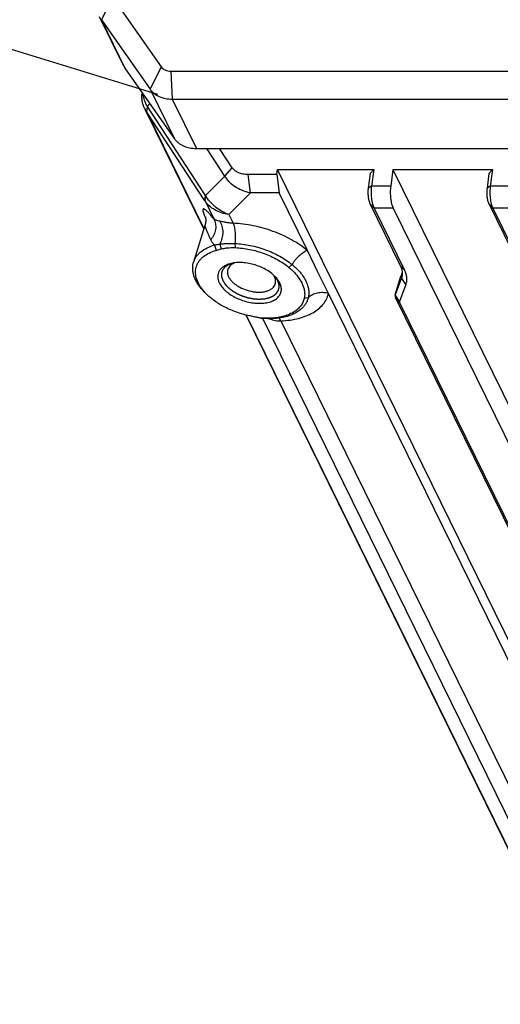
# Model space of a CAD drawing. Header units: millimetres. Extents: x 0 to 420, y 0 to 297.
# Tile 3 of 54: x 47 to 63, y 37 to 70. Entities that reach past the tile are written whole.
import ezdxf

# ---------------------------------------------------------------- set-up
doc = ezdxf.new("R2010")
doc.units = ezdxf.units.MM
doc.header["$LTSCALE"] = 23.1
doc.header["$PDMODE"] = 3
doc.header["$PDSIZE"] = 8
doc.layers.get('0').update_dxf_attribs({"linetype": 'CONTINUOUS'})
doc.layers.get('Defpoints').update_dxf_attribs({"linetype": 'CONTINUOUS'})
doc.layers.add('00_COMPONENTS', color=7, linetype='CONTINUOUS')
doc.layers.add('51__DRAFT_DIMS', color=7, linetype='CONTINUOUS')
doc.styles.get("Standard").update_dxf_attribs({"font": 'simfang.ttf'})
doc.dimstyles.new('DIMSTYLE_1', dxfattribs={"dimtxt": 4, "dimasz": 3, "dimexe": 2.5, "dimexo": 0.5, "dimgap": 1, "dimtad": 1, "dimlfac": 1.5, "dimdsep": 46, "dimtxsty": 'STANDARD', "dimblk": '_FILLED', "dimblk1": '_FILLED', "dimblk2": '_FILLED', "dimcen": 0.09, "dimclrt": 7, "dimazin": 2, "dimtp": 0.3, "dimtm": 0.3, "dimtfac": 1, "dimtofl": 0, "dimtmove": 0, "dimatfit": 3, "dimldrblk": '_FILLED', "dimfxl": 1, "dimtolj": 1, "dimarcsym": 0})

# ---------------------------------------------------------------- blocks, each defined once
blk = doc.blocks.new('_FILLED')
at = {"color": 0, "linetype": 'ByBlock'}
blk.add_solid([(0, 0), (-1, 0.167), (-1, -0.167)], dxfattribs=at)
blk = doc.blocks.new('*D13')
at = {"layer": '51__DRAFT_DIMS', "color": 0, "lineweight": -2}
for p, q in [((67.883, 119.752), (41.743, 127.829)), ((43.246, 124.225), (28.832, 77.579)), ((51.697, 67.373), (25.557, 75.451))]:
    blk.add_line(p, q, dxfattribs=at)
at = {"layer": 'Defpoints', "color": 0}
for p in [(68.361, 119.604), (27.946, 74.713), (52.175, 67.226)]:
    blk.add_point(p, dxfattribs=at)
at = {"layer": '51__DRAFT_DIMS', "color": 0, "linetype": 'ByBlock', "lineweight": -2, "xscale": 3, "yscale": 3, "zscale": 3}
for p, rotation in [((44.132, 127.091), 72.82762856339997), ((27.946, 74.713), 252.8276285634)]:
    blk.add_blockref('_FILLED', p, dxfattribs=dict(at, rotation=rotation))
at = {"layer": '51__DRAFT_DIMS', "color": 7, "insert": (29.988, 102.772), "char_height": 4, "attachment_point": 2, "rotation": 72.8276, "line_spacing_factor": 0.9}
blk.add_mtext('\\A1;100{}{{\\H0.7x;}{}}', dxfattribs=at)

msp = doc.modelspace()

# ---------------------------------------------------------------- linework, layer by layer
at = {"layer": '00_COMPONENTS', "color": 7}
for p, q in [((50.1674, 70.6414), (49.8, 69.8866)), ((50.1674, 70.6414), (51.8052, 68.3076)), ((50.554, 68.3294), (49.7405, 69.987)), ((50.6134, 68.2289), (49.8, 69.8866)), ((49.8, 69.8866), (51.4378, 67.5528)), ((50.6134, 68.2289), (52.2512, 65.8952)), ((51.8052, 68.3076), (51.4378, 67.5528)), ((52.1328, 68.1622), (52.1748, 67.2256)), ((52.1328, 68.1622), (122.4696, 68.1622)), ((51.1685, 67.438), (51.1655, 67.4136)), ((51.4378, 67.5528), (52.2512, 65.8952)), ((51.342, 66.9748), (51.4307, 67.0644)), ((52.1748, 67.2256), (52.9882, 65.568)), ((52.1748, 67.2256), (122.5115, 67.2256)), ((51.2601, 66.8904), (53.2351, 62.8658)), ((51.3196, 66.79), (51.342, 66.9748)), ((51.3196, 66.79), (53.2391, 62.8785)), ((53.2755, 63.8074), (51.3196, 66.79)), ((53.2978, 63.9926), (51.342, 66.9748)), ((52.9882, 65.568), (123.325, 65.568)), ((53.9432, 64.6439), (53.3372, 65.568)), ((54.1907, 64.9216), (53.7668, 65.568)), ((53.9432, 64.6439), (54.1907, 64.9216)), ((55.6891, 64.6948), (55.7112, 64.8588)), ((67.1507, 41.5476), (55.7112, 64.8588)), ((55.7112, 64.8588), (58.9349, 64.8588)), ((58.8154, 64.7271), (58.7495, 64.2385)), ((58.8154, 64.7271), (58.9349, 64.8588)), ((58.9349, 64.8588), (58.8601, 64.304)), ((59.5797, 64.8588), (59.5049, 64.304)), ((59.5797, 64.8588), (70.4861, 42.6339)), ((59.5797, 64.8588), (62.9201, 64.8588)), ((62.8005, 64.7271), (62.7346, 64.2385)), ((62.8005, 64.7271), (62.9201, 64.8588)), ((62.9201, 64.8588), (62.8452, 64.304)), ((53.9432, 64.6439), (53.2978, 63.9926)), ((54.7973, 64.0813), (54.7278, 64.6948)), ((55.6891, 64.6948), (54.7278, 64.6948)), ((55.6891, 64.6948), (55.7587, 64.0813)), ((54.7973, 64.0813), (54.0753, 63.3527)), ((55.7587, 64.0813), (54.7973, 64.0813)), ((56.7087, 62.1454), (55.7587, 64.0813)), ((58.8601, 64.304), (58.7495, 64.2385)), ((59.5049, 64.304), (58.8601, 64.304)), ((62.8452, 64.304), (62.7346, 64.2385)), ((63.447, 64.304), (62.8452, 64.304)), ((53.2755, 63.8074), (53.2978, 63.9926)), ((53.2762, 63.8064), (53.2755, 63.8074)), ((53.2762, 63.8064), (53.2989, 63.9905)), ((53.2762, 63.8064), (53.5687, 63.2105)), ((53.2989, 63.9905), (53.2978, 63.9926)), ((58.8083, 63.7203), (59.827, 61.6443)), ((58.9441, 63.5636), (58.8083, 63.7203)), ((58.9441, 63.5636), (59.9628, 61.4876)), ((59.5888, 63.5636), (58.9441, 63.5636)), ((59.5888, 63.5636), (70.2237, 41.892)), ((62.7934, 63.7203), (63.8121, 61.6443)), ((62.9292, 63.5636), (62.7934, 63.7203)), ((62.9292, 63.5636), (63.9479, 61.4876)), ((63.5309, 63.5636), (62.9292, 63.5636)), ((54.0753, 63.3527), (54.2191, 63.0597)), ((53.2726, 62.9871), (52.8913, 61.7533)), ((53.5979, 62.3307), (53.6459, 62.1484)), ((53.7687, 62.3619), (53.8204, 62.198)), ((54.2776, 62.379), (54.2893, 62.2429)), ((57.0627, 61.4239), (56.7087, 62.1454)), ((56.1948, 61.6749), (56.092, 61.5808)), ((57.4168, 60.7024), (57.0627, 61.4239)), ((59.9628, 61.4876), (59.827, 61.6443)), ((59.6559, 60.654), (59.8496, 61.2807)), ((59.6577, 60.6592), (59.8513, 61.2859)), ((59.8658, 61.2299), (59.6577, 60.6592)), ((59.8496, 61.2807), (59.8513, 61.2859)), ((59.8513, 61.2859), (59.8923, 61.3983)), ((59.8658, 61.2299), (59.8773, 61.2671)), ((59.8728, 61.2506), (59.8658, 61.2299)), ((60.0075, 61.0111), (59.8658, 61.2299)), ((53.273, 60.7398), (53.1984, 60.8215)), ((60.0075, 61.0111), (59.7993, 60.4404)), ((56.7401, 60.5637), (56.6047, 60.5359)), ((69.1137, 36.8666), (57.4168, 60.7024)), ((59.6577, 60.6592), (59.6559, 60.654)), ((59.7993, 60.4404), (59.6577, 60.6592)), ((59.6674, 60.5556), (66.7362, 46.1509)), ((59.8032, 60.3989), (59.6674, 60.5556)), ((59.8032, 60.3989), (66.872, 45.9942)), ((54.6495, 59.9835), (65.6402, 37.587)), ((54.661, 59.9809), (65.6441, 37.5997)), ((55.2054, 59.8751), (65.9737, 37.9317)), ((55.514, 59.8595), (55.4518, 59.8738)), ((55.8246, 59.788), (66.6241, 37.7809))]:
    msp.add_line(p, q, dxfattribs=at)
for points in [[(53.2882, 63.2726), (53.2881, 63.2729), (53.2884, 63.272), (53.2889, 63.2699), (53.2897, 63.2666), (53.2907, 63.2623), (53.2918, 63.2569), (53.293, 63.2505), (53.2942, 63.2431), (53.2954, 63.2348), (53.2966, 63.2258), (53.2976, 63.2159), (53.2985, 63.2051), (53.2993, 63.1935), (53.2998, 63.181), (53.3, 63.1675), (53.2999, 63.1532), (53.2994, 63.1379), (53.2983, 63.1216), (53.2968, 63.1043), (53.2946, 63.0859), (53.2916, 63.0665), (53.2877, 63.046), (53.2829, 63.0244), (53.2769, 63.0016), (53.2726, 62.9871)], [(55.1031, 59.8903), (55.1105, 59.8894), (55.1222, 59.8877), (55.134, 59.886), (55.146, 59.8841), (55.1582, 59.8822), (55.1661, 59.8809)]]:
    msp.add_lwpolyline(points, dxfattribs=at)
for centre, radius, start, end in [((51.2263, 68.6594), 0.749, 206.14252, 215.08232), ((52.1468, 67.3457), 0.9966, 206.19801, 213.89135), ((56.1632, 64.4877), 3.1327, 202.90799, 203.78936), ((54.4897, 61.8523), 1.6486, 218.59647, 222.43959), ((55.3771, 61.9713), 2.0989, 262.49673, 264.23722), ((55.3792, 61.9917), 2.1194, 264.23586, 264.57869)]:
    msp.add_arc(centre, radius, start, end, dxfattribs=at)
for points, knots in [([(51.8052, 68.3076), (51.8214, 68.2846), (51.862, 68.2421), (51.9401, 68.196), (52.0325, 68.168), (52.0987, 68.1622), (52.1328, 68.1622)], [0, 0, 0, 0, 0.227259, 0.4672188, 0.7244929, 1, 1, 1, 1]), ([(51.2526, 66.9057), (51.2331, 66.9454), (51.1999, 67.027), (51.1683, 67.1545), (51.1558, 67.2842), (51.1602, 67.3708), (51.1655, 67.4136)], [0, 0, 0, 0, 0.2542012, 0.5041136, 0.7519438, 1, 1, 1, 1]), ([(51.342, 66.9748), (51.3045, 67.0415), (51.2423, 67.1784), (51.2069, 67.3247), (51.1971, 67.3971)], [0, 0, 0, 0, 0.5114335, 1, 1, 1, 1]), ([(51.4378, 67.5528), (51.4558, 67.5271), (51.4962, 67.4778), (51.5926, 67.3895), (51.7414, 67.3016), (51.949, 67.2387), (52.098, 67.2256), (52.1748, 67.2256)], [0, 0, 0, 0, 0.1127068, 0.2277072, 0.4675276, 0.7246522, 1, 1, 1, 1]), ([(52.2512, 65.8952), (52.2693, 65.8695), (52.3097, 65.8201), (52.4061, 65.7319), (52.5548, 65.644), (52.7625, 65.5811), (52.9115, 65.568), (52.9882, 65.568)], [0, 0, 0, 0, 0.1127068, 0.2277072, 0.4675276, 0.7246522, 1, 1, 1, 1]), ([(54.7278, 64.6948), (54.6663, 64.6948), (54.5511, 64.7043), (54.3956, 64.7504), (54.2733, 64.8224), (54.2131, 64.8874), (54.1907, 64.9216)], [0, 0, 0, 0, 0.304541, 0.5688725, 0.7973356, 1, 1, 1, 1]), ([(54.7973, 64.0813), (54.6988, 64.0994), (54.513, 64.152), (54.2678, 64.2808), (54.0748, 64.4453), (53.9799, 64.5765), (53.9432, 64.6439)], [0, 0, 0, 0, 0.284815, 0.5449286, 0.7817468, 1, 1, 1, 1]), ([(58.7495, 64.2385), (58.7432, 64.1918), (58.7368, 64.0972), (58.7435, 63.9586), (58.7626, 63.8487), (58.7862, 63.7708), (58.8005, 63.7362), (58.8083, 63.7203)], [0, 0, 0, 0, 0.2679327, 0.5376314, 0.7877139, 0.8995307, 1, 1, 1, 1]), ([(58.8601, 64.304), (58.8511, 64.2373), (58.842, 64.1021), (58.8501, 63.9344), (58.8689, 63.805), (58.8882, 63.7161), (58.9126, 63.6357), (58.9329, 63.5863), (58.9441, 63.5636)], [0, 0, 0, 0, 0.2678906, 0.5375467, 0.6663532, 0.7877472, 0.8995474, 1, 1, 1, 1]), ([(59.5049, 64.304), (59.4959, 64.2373), (59.4867, 64.1021), (59.4948, 63.9344), (59.5136, 63.805), (59.5329, 63.7161), (59.5573, 63.6357), (59.5777, 63.5863), (59.5888, 63.5636)], [0, 0, 0, 0, 0.2678906, 0.5375467, 0.6663532, 0.7877472, 0.8995474, 1, 1, 1, 1]), ([(62.7346, 64.2385), (62.7283, 64.1918), (62.7219, 64.0972), (62.7287, 63.9586), (62.7477, 63.8487), (62.7713, 63.7708), (62.7856, 63.7362), (62.7934, 63.7203)], [0, 0, 0, 0, 0.2679327, 0.5376314, 0.7877139, 0.8995307, 1, 1, 1, 1]), ([(62.8452, 64.304), (62.8362, 64.2373), (62.8271, 64.1021), (62.8352, 63.9344), (62.854, 63.805), (62.8733, 63.7161), (62.8977, 63.6357), (62.9181, 63.5863), (62.9292, 63.5636)], [0, 0, 0, 0, 0.2678906, 0.5375467, 0.6663532, 0.7877472, 0.8995474, 1, 1, 1, 1]), ([(54.0753, 63.3527), (53.9912, 63.3645), (53.8283, 63.4019), (53.6046, 63.4997), (53.416, 63.6338), (53.3165, 63.7466), (53.2762, 63.8064)], [0, 0, 0, 0, 0.2699036, 0.5276835, 0.7709695, 1, 1, 1, 1]), ([(54.0753, 63.3527), (53.9918, 63.3823), (53.8307, 63.4555), (53.6143, 63.6032), (53.4327, 63.7818), (53.3377, 63.9193), (53.2989, 63.9905)], [0, 0, 0, 0, 0.2589621, 0.5147107, 0.76279, 1, 1, 1, 1]), ([(53.5687, 63.2105), (53.5513, 63.2315), (53.5178, 63.2717), (53.4685, 63.3288), (53.4226, 63.38), (53.3802, 63.4249), (53.3415, 63.4632), (53.3071, 63.4944), (53.2806, 63.5152), (53.2617, 63.5275), (53.2496, 63.5341), (53.2387, 63.5384), (53.2292, 63.5405), (53.2208, 63.5401), (53.2137, 63.5368), (53.2085, 63.5304), (53.2054, 63.5215), (53.204, 63.5099), (53.2043, 63.4956), (53.2065, 63.4783), (53.2124, 63.4488), (53.2254, 63.4038), (53.248, 63.3403), (53.2669, 63.2938), (53.2776, 63.2683)], [0, 0, 0, 0, 0.1052109, 0.2024704, 0.2912764, 0.3710952, 0.4413412, 0.5014022, 0.5506893, 0.5711584, 0.5888162, 0.6037246, 0.6160896, 0.62641, 0.6356926, 0.6454498, 0.6571625, 0.6718554, 0.6901631, 0.7125005, 0.7391657, 0.8063383, 0.8930354, 1, 1, 1, 1]), ([(53.5687, 63.2105), (53.5829, 63.1842), (53.6072, 63.1289), (53.6297, 63.0405), (53.6378, 62.9482), (53.6293, 62.8222), (53.5821, 62.6658), (53.5107, 62.5553), (53.4681, 62.5052)], [0, 0, 0, 0, 0.1186927, 0.2387769, 0.3607198, 0.4848019, 0.738839, 1, 1, 1, 1]), ([(53.7695, 63.1258), (53.7468, 63.1304), (53.7051, 63.1401), (53.6356, 63.1632), (53.5902, 63.1886), (53.5687, 63.2105)], [0, 0, 0, 0, 0.3151509, 0.5811048, 1, 1, 1, 1]), ([(53.7695, 63.1258), (53.8034, 63.0755), (53.855, 62.9572), (53.8789, 62.7606), (53.8521, 62.5553), (53.8016, 62.4238), (53.7687, 62.3619)], [0, 0, 0, 0, 0.2283212, 0.4759209, 0.7365404, 1, 1, 1, 1]), ([(54.2191, 63.0597), (54.1755, 63.0623), (54.0913, 63.0694), (53.9715, 63.0861), (53.8653, 63.1058), (53.7995, 63.1197), (53.7695, 63.1258)], [0, 0, 0, 0, 0.2878825, 0.5566786, 0.7977438, 1, 1, 1, 1]), ([(53.4681, 62.5052), (53.4544, 62.5368), (53.4282, 62.5975), (53.391, 62.6845), (53.3578, 62.7631), (53.333, 62.8228), (53.3156, 62.8655), (53.3045, 62.8933), (53.2949, 62.918), (53.2868, 62.9394), (53.2804, 62.9571), (53.2763, 62.9695), (53.2741, 62.9774), (53.273, 62.9817), (53.2725, 62.9848), (53.2725, 62.9865), (53.2726, 62.9871)], [0, 0, 0, 0, 0.1985616, 0.3809928, 0.5454962, 0.6898594, 0.7536545, 0.811331, 0.8624403, 0.9064745, 0.9428702, 0.971008, 0.9817733, 0.9902275, 0.9963017, 1, 1, 1, 1]), ([(56.7087, 62.1454), (56.6277, 62.2119), (56.4555, 62.3395), (56.1764, 62.5104), (55.8749, 62.6626), (55.5564, 62.7934), (55.2262, 62.9007), (54.7828, 63.0085), (54.4434, 63.0512), (54.2191, 63.0597)], [0, 0, 0, 0, 0.1165977, 0.2383357, 0.3639771, 0.4921367, 0.6213383, 0.7500692, 1, 1, 1, 1]), ([(54.2191, 63.0597), (54.2276, 63.0388), (54.243, 62.9934), (54.2682, 62.8917), (54.2878, 62.7486), (54.2933, 62.5666), (54.285, 62.4416), (54.2776, 62.379)], [0, 0, 0, 0, 0.098477, 0.2083507, 0.4556075, 0.7258062, 1, 1, 1, 1]), ([(53.5979, 62.3307), (53.5694, 62.3549), (53.5188, 62.4085), (53.4823, 62.4725), (53.4681, 62.5052)], [0, 0, 0, 0, 0.511173, 1, 1, 1, 1]), ([(52.8913, 61.7533), (52.9016, 61.7864), (52.9277, 61.8518), (52.9822, 61.9435), (53.0519, 62.0287), (53.1667, 62.1349), (53.3474, 62.2467), (53.5104, 62.3063), (53.5979, 62.3307)], [0, 0, 0, 0, 0.1095446, 0.2209043, 0.3357513, 0.4555032, 0.7133805, 1, 1, 1, 1]), ([(53.2012, 60.8238), (53.1501, 60.8879), (53.0624, 61.0178), (52.9896, 61.1954), (52.9621, 61.3344), (52.9564, 61.4342), (52.9653, 61.5312), (52.9887, 61.6244), (53.0264, 61.7131), (53.0781, 61.7964), (53.1432, 61.8736), (53.2498, 61.9701), (53.4162, 62.0715), (53.5657, 62.126), (53.6459, 62.1484)], [0, 0, 0, 0, 0.1417417, 0.2695096, 0.3290213, 0.3862519, 0.4419142, 0.4968328, 0.5518896, 0.6079555, 0.6658255, 0.7261694, 0.8559959, 1, 1, 1, 1]), ([(53.5979, 62.3307), (53.6114, 62.3332), (53.6683, 62.3439), (53.7252, 62.3545), (53.7687, 62.3619)], [0, 0, 0, 0, 0.2377002, 1, 1, 1, 1]), ([(53.6459, 62.1484), (53.66, 62.1524), (53.7182, 62.1689), (53.7763, 62.1858), (53.8204, 62.198)], [0, 0, 0, 0, 0.2427321, 1, 1, 1, 1]), ([(53.7687, 62.3619), (53.802, 62.3664), (53.876, 62.3739), (54.0456, 62.3835), (54.1821, 62.3826), (54.2776, 62.379)], [0, 0, 0, 0, 0.1974378, 0.4375917, 1, 1, 1, 1]), ([(53.8204, 62.198), (53.8507, 62.2063), (53.9183, 62.2214), (54.0743, 62.2433), (54.201, 62.2462), (54.2893, 62.2429)], [0, 0, 0, 0, 0.1989835, 0.4392849, 1, 1, 1, 1]), ([(54.2776, 62.379), (54.4503, 62.3725), (54.8005, 62.3283), (55.3088, 62.1839), (55.7826, 61.969), (56.0675, 61.7794), (56.1948, 61.6749)], [0, 0, 0, 0, 0.2500848, 0.5079905, 0.761753, 1, 1, 1, 1]), ([(54.2893, 62.2429), (54.4517, 62.2367), (54.781, 62.1952), (55.2589, 62.0594), (55.7044, 61.8573), (55.9723, 61.6791), (56.092, 61.5808)], [0, 0, 0, 0, 0.2500848, 0.5079905, 0.761753, 1, 1, 1, 1]), ([(56.7087, 62.1454), (56.6608, 62.1265), (56.5635, 62.0728), (56.4279, 61.9646), (56.3012, 61.8304), (56.2276, 61.7283), (56.1948, 61.6749)], [0, 0, 0, 0, 0.2186314, 0.4678324, 0.7337418, 1, 1, 1, 1]), ([(53.1984, 60.8215), (53.1316, 60.8945), (53.0422, 61.0094), (52.9518, 61.174), (52.903, 61.2943), (52.8719, 61.4135), (52.859, 61.5307), (52.8645, 61.6447), (52.8804, 61.718), (52.8913, 61.7533)], [0, 0, 0, 0, 0.289284, 0.4225159, 0.5484445, 0.6678247, 0.7818046, 0.8919147, 1, 1, 1, 1]), ([(54.1475, 61.711), (54.1036, 61.7007), (54.0208, 61.6754), (53.9093, 61.6202), (53.8187, 61.5503), (53.7516, 61.4671), (53.7109, 61.3724), (53.6981, 61.2696), (53.7132, 61.1622), (53.7398, 61.0928), (53.7567, 61.0583)], [0, 0, 0, 0, 0.1505813, 0.2881087, 0.4136361, 0.5299088, 0.6413692, 0.7535233, 0.8717149, 1, 1, 1, 1]), ([(54.1888, 61.7198), (54.18, 61.7163), (54.1625, 61.7094), (54.1406, 61.7008), (54.1231, 61.6939), (54.1099, 61.6887), (54.0968, 61.6835), (54.0837, 61.6783), (54.0727, 61.674), (54.064, 61.6706), (54.0585, 61.6684), (54.0541, 61.6667), (54.0514, 61.6656), (54.0495, 61.6649), (54.0484, 61.6644), (54.0476, 61.6638), (54.0465, 61.663), (54.0448, 61.6618), (54.0427, 61.6603), (54.0392, 61.6579), (54.0349, 61.6549), (54.0298, 61.6513), (54.023, 61.6465), (54.011, 61.6381), (53.9938, 61.6261), (53.9767, 61.6141), (53.9647, 61.6057), (53.9578, 61.6009), (53.9527, 61.5973), (53.9484, 61.5943), (53.945, 61.5919), (53.9429, 61.5904), (53.9411, 61.5892), (53.9401, 61.5885), (53.9392, 61.5879), (53.9387, 61.5874), (53.9383, 61.5868), (53.9374, 61.5857), (53.9361, 61.584), (53.9343, 61.5818), (53.9326, 61.5795), (53.9302, 61.5766), (53.9262, 61.5714), (53.9203, 61.5639), (53.9133, 61.555), (53.9063, 61.5461), (53.8993, 61.5371), (53.8923, 61.5282), (53.8853, 61.5193), (53.8795, 61.5119), (53.8748, 61.5059), (53.8719, 61.5022), (53.8695, 61.4992), (53.8678, 61.497), (53.8663, 61.4951), (53.8653, 61.4938), (53.8647, 61.4931), (53.8642, 61.4925), (53.8641, 61.4919), (53.8638, 61.491), (53.8633, 61.4895), (53.8626, 61.4874), (53.8617, 61.4848), (53.8606, 61.4814), (53.8591, 61.4771), (53.8568, 61.4702), (53.854, 61.4616), (53.8505, 61.4514), (53.8471, 61.4411), (53.8436, 61.4308), (53.8402, 61.4205), (53.8367, 61.4102), (53.8339, 61.4016), (53.8319, 61.3956), (53.8307, 61.3922), (53.8298, 61.3896), (53.829, 61.387), (53.8283, 61.3851), (53.8279, 61.3838), (53.8277, 61.3832), (53.8275, 61.3825), (53.8276, 61.3816), (53.8276, 61.3804), (53.8277, 61.3785), (53.8277, 61.3762), (53.8278, 61.3725), (53.8279, 61.3678), (53.828, 61.3622), (53.8282, 61.3547), (53.8285, 61.3416), (53.8289, 61.3229), (53.8294, 61.3041), (53.8297, 61.291), (53.8298, 61.2835), (53.83, 61.2779), (53.8301, 61.2732), (53.8301, 61.2695), (53.8302, 61.2672), (53.8302, 61.2653), (53.8303, 61.2641), (53.8303, 61.2632), (53.8305, 61.2625), (53.8307, 61.2617), (53.8312, 61.2602), (53.832, 61.258), (53.833, 61.2551), (53.834, 61.2521), (53.8353, 61.2482), (53.8376, 61.2412), (53.841, 61.2314), (53.845, 61.2195), (53.849, 61.2077), (53.853, 61.1959), (53.8584, 61.1801), (53.865, 61.1604), (53.8704, 61.1446), (53.8731, 61.1367)], [0, 0, 0, 0, 0.03125, 0.0625, 0.078125, 0.09375, 0.109375, 0.125, 0.140625, 0.1484375, 0.15625, 0.1601562, 0.1640625, 0.1660156, 0.1669922, 0.1679688, 0.1699219, 0.171875, 0.1757812, 0.1796875, 0.1875, 0.1953125, 0.203125, 0.21875, 0.25, 0.28125, 0.296875, 0.3046875, 0.3125, 0.3203125, 0.3242188, 0.328125, 0.3300781, 0.3320312, 0.3330078, 0.3339844, 0.3349609, 0.3359375, 0.3398438, 0.34375, 0.3476562, 0.3515625, 0.359375, 0.375, 0.390625, 0.40625, 0.421875, 0.4375, 0.453125, 0.46875, 0.4765625, 0.484375, 0.4882812, 0.4921875, 0.4960938, 0.4980469, 0.4990234, 0.5, 0.5009766, 0.5019531, 0.5039062, 0.5078125, 0.5117188, 0.515625, 0.5234375, 0.53125, 0.546875, 0.5625, 0.578125, 0.59375, 0.609375, 0.625, 0.640625, 0.6484375, 0.6523438, 0.65625, 0.6601562, 0.6640625, 0.6650391, 0.6660156, 0.6669922, 0.6679688, 0.6699219, 0.671875, 0.6757812, 0.6796875, 0.6875, 0.6953125, 0.703125, 0.71875, 0.75, 0.78125, 0.796875, 0.8046875, 0.8125, 0.8203125, 0.8242188, 0.828125, 0.8300781, 0.8320312, 0.8330078, 0.8339844, 0.8349609, 0.8359375, 0.8398438, 0.84375, 0.8476562, 0.8515625, 0.859375, 0.875, 0.890625, 0.90625, 0.921875, 0.9375, 0.96875, 1, 1, 1, 1]), ([(54.0383, 61.5133), (54.0325, 61.4944), (54.0248, 61.4547), (54.0266, 61.3699), (54.0474, 61.3069), (54.0669, 61.2672)], [0, 0, 0, 0, 0.2341407, 0.4753751, 1, 1, 1, 1]), ([(54.2685, 61.7324), (54.24, 61.7212), (54.1869, 61.6954), (54.1187, 61.6444), (54.0674, 61.5836), (54.0456, 61.537), (54.0383, 61.5133)], [0, 0, 0, 0, 0.2801302, 0.5362338, 0.7734037, 1, 1, 1, 1]), ([(55.652, 61.2461), (55.6102, 61.2919), (55.5143, 61.3795), (55.3485, 61.4923), (55.1603, 61.5884), (54.9571, 61.664), (54.7466, 61.7162), (54.5371, 61.743), (54.3365, 61.7435), (54.2079, 61.7252), (54.1475, 61.711)], [0, 0, 0, 0, 0.1137183, 0.236808, 0.3666449, 0.5, 0.633355, 0.7631919, 0.8862816, 1, 1, 1, 1]), ([(56.092, 61.5808), (56.1371, 61.5437), (56.2448, 61.4469), (56.3942, 61.2756), (56.4832, 61.1319), (56.5193, 61.0583)], [0, 0, 0, 0, 0.2580615, 0.638364, 1, 1, 1, 1]), ([(56.1948, 61.6749), (56.2431, 61.6352), (56.3362, 61.5533), (56.4633, 61.4208), (56.5722, 61.2797), (56.6312, 61.1789), (56.6564, 61.1277)], [0, 0, 0, 0, 0.2600812, 0.5155047, 0.7627123, 1, 1, 1, 1]), ([(59.827, 61.6443), (59.8432, 61.6113), (59.87, 61.5452), (59.8922, 61.4434), (59.8944, 61.3444), (59.8822, 61.2808), (59.8728, 61.2506)], [0, 0, 0, 0, 0.2715849, 0.5255252, 0.7663, 1, 1, 1, 1]), ([(59.9628, 61.4876), (59.9824, 61.4476), (60.0147, 61.3673), (60.0397, 61.2435), (60.0388, 61.1234), (60.0206, 61.0471), (60.0075, 61.0111)], [0, 0, 0, 0, 0.2720972, 0.5256881, 0.7659724, 1, 1, 1, 1]), ([(53.8731, 61.1367), (53.8795, 61.1266), (53.8891, 61.1115), (53.9019, 61.0914), (53.9115, 61.0763), (53.9195, 61.0637), (53.9259, 61.0537), (53.9307, 61.0461), (53.9355, 61.0386), (53.9395, 61.0323), (53.9427, 61.0273), (53.9451, 61.0235), (53.9471, 61.0203), (53.9484, 61.0181), (53.9493, 61.0169), (53.9498, 61.0159), (53.9507, 61.015), (53.9518, 61.0138), (53.9538, 61.0117), (53.9567, 61.0087), (53.9601, 61.005), (53.9646, 61.0002), (53.9703, 60.9942), (53.9771, 60.9869), (53.9839, 60.9796), (53.993, 60.97), (54.0043, 60.9579), (54.0179, 60.9433), (54.0293, 60.9313), (54.0384, 60.9216), (54.044, 60.9155), (54.0486, 60.9107), (54.052, 60.9071), (54.0548, 60.904), (54.0568, 60.9019), (54.058, 60.9007), (54.0587, 60.8998), (54.0599, 60.899), (54.0613, 60.8978), (54.0638, 60.8959), (54.0674, 60.8931), (54.0716, 60.8898), (54.0773, 60.8853), (54.0845, 60.8797), (54.0959, 60.8708), (54.1102, 60.8596), (54.1273, 60.8462), (54.1444, 60.8328), (54.1587, 60.8217), (54.1701, 60.8128), (54.1772, 60.8072), (54.1829, 60.8027), (54.1872, 60.7994), (54.1908, 60.7966), (54.1933, 60.7946), (54.1947, 60.7935), (54.1957, 60.7927), (54.197, 60.7919), (54.1987, 60.7909), (54.2017, 60.7892), (54.2059, 60.7867), (54.211, 60.7837), (54.2178, 60.7797), (54.2263, 60.7748), (54.2398, 60.7668), (54.2568, 60.7568), (54.2771, 60.7449), (54.2975, 60.733), (54.3144, 60.723), (54.328, 60.715), (54.3365, 60.7101), (54.3433, 60.7061), (54.3484, 60.7031), (54.3526, 60.7006), (54.3556, 60.6989), (54.3573, 60.6979), (54.3585, 60.6971), (54.3599, 60.6965), (54.3617, 60.6957), (54.365, 60.6943), (54.3696, 60.6923), (54.3751, 60.6899), (54.3825, 60.6867), (54.3917, 60.6827), (54.4064, 60.6763), (54.4248, 60.6683), (54.4469, 60.6586), (54.469, 60.649), (54.4874, 60.641), (54.5021, 60.6346), (54.5113, 60.6306), (54.5187, 60.6273), (54.5242, 60.6249), (54.5288, 60.6229), (54.532, 60.6215), (54.5339, 60.6207), (54.5352, 60.6201), (54.5367, 60.6197), (54.5386, 60.6191), (54.542, 60.618), (54.5469, 60.6165), (54.5527, 60.6148), (54.5605, 60.6124), (54.5702, 60.6094), (54.5858, 60.6046), (54.6052, 60.5986), (54.6285, 60.5915), (54.6518, 60.5843), (54.6713, 60.5783), (54.6868, 60.5735), (54.6965, 60.5706), (54.7043, 60.5682), (54.7101, 60.5664), (54.715, 60.5649), (54.7184, 60.5638), (54.7203, 60.5633), (54.7218, 60.5627), (54.7233, 60.5625), (54.7252, 60.5621), (54.7287, 60.5615), (54.7336, 60.5606), (54.7395, 60.5595), (54.7474, 60.558), (54.7573, 60.5561), (54.7731, 60.5532), (54.7928, 60.5495), (54.8164, 60.5451), (54.8401, 60.5406), (54.8598, 60.5369), (54.8756, 60.534), (54.8855, 60.5321), (54.8933, 60.5307), (54.8993, 60.5295), (54.9042, 60.5286), (54.9076, 60.528), (54.9096, 60.5276), (54.9111, 60.5273), (54.9126, 60.5272), (54.9145, 60.5271), (54.9179, 60.5269), (54.9228, 60.5266), (54.9287, 60.5262), (54.9366, 60.5257), (54.9464, 60.525), (54.962, 60.524), (54.9816, 60.5227), (55.0051, 60.5212), (55.0286, 60.5197), (55.0482, 60.5184), (55.0639, 60.5174), (55.0737, 60.5167), (55.0815, 60.5162), (55.0874, 60.5158), (55.0923, 60.5155), (55.0957, 60.5153), (55.0977, 60.5152), (55.0992, 60.515), (55.1005, 60.5152), (55.1023, 60.5153), (55.1055, 60.5155), (55.11, 60.5158), (55.1154, 60.5162), (55.1226, 60.5167), (55.1316, 60.5173), (55.146, 60.5183), (55.1641, 60.5195), (55.1857, 60.521), (55.2073, 60.5225), (55.2254, 60.5237), (55.2398, 60.5247), (55.2488, 60.5253), (55.256, 60.5258), (55.2614, 60.5262), (55.2659, 60.5265), (55.2691, 60.5267), (55.2709, 60.5268), (55.2723, 60.5269), (55.2735, 60.5272), (55.2751, 60.5275), (55.2779, 60.5282), (55.2819, 60.5291), (55.2868, 60.5302), (55.2932, 60.5317), (55.3013, 60.5335), (55.3142, 60.5364), (55.3303, 60.5401), (55.3497, 60.5444), (55.3658, 60.5481), (55.3787, 60.551), (55.3884, 60.5532), (55.3981, 60.5554), (55.4062, 60.5572), (55.4126, 60.5587), (55.4175, 60.5598), (55.4215, 60.5607), (55.4243, 60.5613), (55.4259, 60.5617), (55.4272, 60.5619), (55.4281, 60.5624), (55.4295, 60.563), (55.4319, 60.564), (55.4353, 60.5655), (55.4394, 60.5673), (55.4448, 60.5697), (55.4517, 60.5726), (55.4598, 60.5762), (55.468, 60.5798), (55.4789, 60.5845), (55.4925, 60.5904), (55.5061, 60.5964), (55.517, 60.6011), (55.5252, 60.6047), (55.5334, 60.6082), (55.5402, 60.6112), (55.5456, 60.6136), (55.5491, 60.6151), (55.5518, 60.6163), (55.5538, 60.6171), (55.5555, 60.6179), (55.5569, 60.6185), (55.558, 60.6189), (55.5587, 60.6195), (55.5598, 60.6203), (55.5611, 60.6214), (55.5627, 60.6226), (55.5649, 60.6242), (55.5676, 60.6263), (55.5719, 60.6295), (55.5773, 60.6336), (55.5837, 60.6385), (55.5902, 60.6434), (55.5988, 60.6499), (55.6095, 60.658), (55.6203, 60.6662), (55.6289, 60.6727), (55.6353, 60.6776), (55.6418, 60.6825), (55.6471, 60.6865), (55.6514, 60.6898), (55.6541, 60.6918), (55.6563, 60.6935), (55.6579, 60.6947), (55.6592, 60.6957), (55.6602, 60.6964), (55.6607, 60.6968), (55.6611, 60.6971), (55.6614, 60.6975), (55.6617, 60.698), (55.6623, 60.6988), (55.6632, 60.7001), (55.6643, 60.7015), (55.6657, 60.7035), (55.6675, 60.7059), (55.6703, 60.7098), (55.6739, 60.7147), (55.6781, 60.7206), (55.6824, 60.7264), (55.6881, 60.7342), (55.6952, 60.744), (55.7022, 60.7538), (55.7079, 60.7616), (55.7122, 60.7674), (55.7164, 60.7733), (55.72, 60.7782), (55.7228, 60.7821), (55.7246, 60.7845), (55.726, 60.7865), (55.7271, 60.7879), (55.728, 60.7892), (55.7286, 60.79), (55.7289, 60.7905), (55.7292, 60.7909), (55.7293, 60.7913), (55.7295, 60.7918), (55.7298, 60.7928), (55.7302, 60.7942), (55.7307, 60.7959), (55.7314, 60.7981), (55.7322, 60.8009), (55.7336, 60.8054), (55.7353, 60.8109), (55.7373, 60.8176), (55.7394, 60.8243), (55.7421, 60.8332), (55.7454, 60.8443), (55.7488, 60.8555), (55.7515, 60.8644), (55.7536, 60.8711), (55.7556, 60.8777), (55.7573, 60.8833), (55.7586, 60.8878), (55.7595, 60.8906), (55.7602, 60.8928), (55.7607, 60.8945), (55.7611, 60.8958), (55.7614, 60.8968), (55.7615, 60.8974), (55.7617, 60.8978), (55.7617, 60.8982), (55.7616, 60.8988), (55.7616, 60.8999), (55.7615, 60.9014), (55.7615, 60.9032), (55.7614, 60.9056), (55.7613, 60.9087), (55.7611, 60.9135), (55.7609, 60.9195), (55.7606, 60.9268), (55.7603, 60.934), (55.7599, 60.9437), (55.7595, 60.9558), (55.759, 60.9679), (55.7587, 60.9776), (55.7584, 60.9848), (55.7581, 60.9921), (55.7579, 60.9981), (55.7577, 61.0029), (55.7576, 61.006), (55.7575, 61.0084), (55.7574, 61.0102), (55.7574, 61.0117), (55.7574, 61.0127), (55.7573, 61.0134), (55.7573, 61.0138), (55.7571, 61.0143), (55.7569, 61.0149), (55.7565, 61.016), (55.756, 61.0176), (55.7553, 61.0196), (55.7545, 61.0221), (55.7534, 61.0253), (55.7516, 61.0304), (55.7494, 61.0368), (55.7468, 61.0445), (55.7441, 61.0522), (55.7406, 61.0624), (55.7362, 61.0752), (55.731, 61.0906), (55.724, 61.1111), (55.7187, 61.1264), (55.7152, 61.1367)], [0, 0, 0, 0, 0.015625, 0.0234375, 0.03125, 0.0390625, 0.0429688, 0.046875, 0.0507812, 0.0546875, 0.0566406, 0.0585938, 0.0605469, 0.0615234, 0.0620117, 0.0625, 0.0629883, 0.0634766, 0.0644531, 0.0664062, 0.0683594, 0.0703125, 0.0742188, 0.078125, 0.0820312, 0.0859375, 0.09375, 0.1015625, 0.109375, 0.1132812, 0.1171875, 0.1191406, 0.1210938, 0.1230469, 0.1240234, 0.1245117, 0.125, 0.1254883, 0.1259766, 0.1269531, 0.1289062, 0.1308594, 0.1328125, 0.1367188, 0.140625, 0.1484375, 0.15625, 0.1640625, 0.171875, 0.1757812, 0.1796875, 0.1816406, 0.1835938, 0.1855469, 0.1865234, 0.1870117, 0.1875, 0.1879883, 0.1884766, 0.1894531, 0.1914062, 0.1933594, 0.1953125, 0.1992188, 0.203125, 0.2109375, 0.21875, 0.2265625, 0.234375, 0.2382812, 0.2421875, 0.2441406, 0.2460938, 0.2480469, 0.2490234, 0.2495117, 0.25, 0.2504883, 0.2509766, 0.2519531, 0.2539062, 0.2558594, 0.2578125, 0.2617188, 0.265625, 0.2734375, 0.28125, 0.2890625, 0.296875, 0.3007812, 0.3046875, 0.3066406, 0.3085938, 0.3105469, 0.3115234, 0.3120117, 0.3125, 0.3129883, 0.3134766, 0.3144531, 0.3164062, 0.3183594, 0.3203125, 0.3242188, 0.328125, 0.3359375, 0.34375, 0.3515625, 0.359375, 0.3632812, 0.3671875, 0.3691406, 0.3710938, 0.3730469, 0.3740234, 0.3745117, 0.375, 0.3754883, 0.3759766, 0.3769531, 0.3789062, 0.3808594, 0.3828125, 0.3867188, 0.390625, 0.3984375, 0.40625, 0.4140625, 0.421875, 0.4257812, 0.4296875, 0.4316406, 0.4335938, 0.4355469, 0.4365234, 0.4370117, 0.4375, 0.4379883, 0.4384766, 0.4394531, 0.4414062, 0.4433594, 0.4453125, 0.4492188, 0.453125, 0.4609375, 0.46875, 0.4765625, 0.484375, 0.4882812, 0.4921875, 0.4941406, 0.4960938, 0.4980469, 0.4990234, 0.4995117, 0.5, 0.5004883, 0.5009766, 0.5019531, 0.5039062, 0.5058594, 0.5078125, 0.5117188, 0.515625, 0.5234375, 0.53125, 0.5390625, 0.546875, 0.5507812, 0.5546875, 0.5566406, 0.5585938, 0.5605469, 0.5615234, 0.5620117, 0.5625, 0.5629883, 0.5634766, 0.5644531, 0.5664062, 0.5683594, 0.5703125, 0.5742188, 0.578125, 0.5859375, 0.59375, 0.6015625, 0.6054688, 0.609375, 0.6132812, 0.6171875, 0.6191406, 0.6210938, 0.6230469, 0.6240234, 0.6245117, 0.625, 0.6254883, 0.6259766, 0.6269531, 0.6289062, 0.6308594, 0.6328125, 0.6367188, 0.640625, 0.6445312, 0.6484375, 0.65625, 0.6640625, 0.6679688, 0.671875, 0.6757812, 0.6796875, 0.6816406, 0.6835938, 0.6845703, 0.6855469, 0.6865234, 0.6870117, 0.6875, 0.6879883, 0.6884766, 0.6894531, 0.6904297, 0.6914062, 0.6933594, 0.6953125, 0.6992188, 0.703125, 0.7070312, 0.7109375, 0.71875, 0.7265625, 0.7304688, 0.734375, 0.7382812, 0.7421875, 0.7441406, 0.7460938, 0.7470703, 0.7480469, 0.7490234, 0.7495117, 0.7497559, 0.75, 0.7502441, 0.7504883, 0.7509766, 0.7519531, 0.7529297, 0.7539062, 0.7558594, 0.7578125, 0.7617188, 0.765625, 0.7695312, 0.7734375, 0.78125, 0.7890625, 0.7929688, 0.796875, 0.8007812, 0.8046875, 0.8066406, 0.8085938, 0.8095703, 0.8105469, 0.8115234, 0.8120117, 0.8122559, 0.8125, 0.8127441, 0.8129883, 0.8134766, 0.8144531, 0.8154297, 0.8164062, 0.8183594, 0.8203125, 0.8242188, 0.828125, 0.8320312, 0.8359375, 0.84375, 0.8515625, 0.8554688, 0.859375, 0.8632812, 0.8671875, 0.8691406, 0.8710938, 0.8720703, 0.8730469, 0.8740234, 0.8745117, 0.8747559, 0.875, 0.8752441, 0.8754883, 0.8759766, 0.8769531, 0.8779297, 0.8789062, 0.8808594, 0.8828125, 0.8867188, 0.890625, 0.8945312, 0.8984375, 0.90625, 0.9140625, 0.9179688, 0.921875, 0.9257812, 0.9296875, 0.9316406, 0.9335938, 0.9345703, 0.9355469, 0.9365234, 0.9370117, 0.9372559, 0.9375, 0.9377441, 0.9379883, 0.9384766, 0.9394531, 0.9404297, 0.9414062, 0.9433594, 0.9453125, 0.9492188, 0.953125, 0.9570312, 0.9609375, 0.96875, 0.9765625, 0.984375, 1, 1, 1, 1]), ([(54.0669, 61.2672), (54.0816, 61.2373), (54.1189, 61.1776), (54.1915, 61.095), (54.2811, 61.0171), (54.4232, 60.9204), (54.6266, 60.825), (54.8458, 60.768), (55.0228, 60.7488), (55.1492, 60.7485), (55.2673, 60.7621), (55.3739, 60.7893), (55.4664, 60.8296), (55.5422, 60.8822), (55.599, 60.9461), (55.6228, 60.9959), (55.6307, 61.0212)], [0, 0, 0, 0, 0.054373, 0.1140104, 0.1786176, 0.2474787, 0.3935209, 0.5422961, 0.6144166, 0.6833079, 0.7479523, 0.8076311, 0.8620456, 0.9114641, 0.9568685, 1, 1, 1, 1]), ([(55.602, 61.2672), (55.5993, 61.2727), (55.5879, 61.2949), (55.5749, 61.3162), (55.5643, 61.3319)], [0, 0, 0, 0, 0.2432118, 1, 1, 1, 1]), ([(55.6307, 61.0212), (55.6365, 61.0401), (55.6441, 61.0798), (55.6423, 61.1646), (55.6215, 61.2275), (55.602, 61.2672)], [0, 0, 0, 0, 0.2341407, 0.4753751, 1, 1, 1, 1]), ([(55.7152, 61.1367), (55.7138, 61.1394), (55.711, 61.1448), (55.7078, 61.1509), (55.7057, 61.155), (55.7048, 61.1567), (55.7042, 61.158), (55.7033, 61.1595), (55.7018, 61.1621), (55.6997, 61.1658), (55.6963, 61.1718), (55.6933, 61.177), (55.6908, 61.1815), (55.689, 61.1844), (55.6857, 61.1896), (55.682, 61.1956), (55.6782, 61.2015), (55.6755, 61.206), (55.6724, 61.2104), (55.6684, 61.2163), (55.6643, 61.2222), (55.6603, 61.2282), (55.656, 61.234), (55.6515, 61.2399), (55.6472, 61.2458), (55.6444, 61.2495), (55.6425, 61.252), (55.6414, 61.2535), (55.6401, 61.2551), (55.6386, 61.2571), (55.6348, 61.2617), (55.6291, 61.2688), (55.6241, 61.275), (55.6216, 61.2781)], [0, 0, 0, 0, 0.0625, 0.125, 0.140625, 0.15625, 0.1640625, 0.171875, 0.1875, 0.21875, 0.25, 0.3125, 0.328125, 0.34375, 0.375, 0.4375, 0.46875, 0.5, 0.53125, 0.5625, 0.625, 0.65625, 0.6875, 0.75, 0.78125, 0.8125, 0.828125, 0.8359375, 0.84375, 0.859375, 0.875, 0.9375, 1, 1, 1, 1]), ([(55.7831, 61.0583), (55.7751, 61.0745), (55.7386, 61.1417), (55.6915, 61.2029), (55.652, 61.2461)], [0, 0, 0, 0, 0.2355669, 1, 1, 1, 1]), ([(56.6564, 61.1277), (56.6802, 61.079), (56.7198, 60.9818), (56.754, 60.834), (56.7616, 60.6941), (56.7499, 60.6051), (56.7401, 60.5637)], [0, 0, 0, 0, 0.2798902, 0.5396692, 0.7799252, 1, 1, 1, 1]), ([(53.7567, 61.0583), (53.78, 61.011), (53.8414, 60.9169), (53.9632, 60.7896), (54.115, 60.6725), (54.2913, 60.57), (54.4855, 60.4857), (54.6903, 60.423), (54.8981, 60.384), (55.1011, 60.3703), (55.2919, 60.3823), (55.4635, 60.4199), (55.6097, 60.4818), (55.7083, 60.5547), (55.7669, 60.6229), (55.8002, 60.6773), (55.8233, 60.7355), (55.8362, 60.7969), (55.8385, 60.8607), (55.8275, 60.9503), (55.8038, 61.0161), (55.7831, 61.0583)], [0, 0, 0, 0, 0.0572052, 0.1208944, 0.1904475, 0.2645926, 0.3416343, 0.4196389, 0.4965981, 0.5705847, 0.6399169, 0.7033449, 0.7602815, 0.811094, 0.8347251, 0.8575447, 0.8799486, 0.9023706, 0.9252431, 0.9489571, 1, 1, 1, 1]), ([(56.5193, 61.0583), (56.5417, 61.0126), (56.5794, 60.9223), (56.614, 60.7856), (56.6239, 60.6565), (56.6138, 60.5742), (56.6047, 60.5359)], [0, 0, 0, 0, 0.2832215, 0.542845, 0.7809654, 1, 1, 1, 1]), ([(54.7158, 59.9682), (54.5729, 59.9996), (54.293, 60.0814), (53.9011, 60.2555), (53.5555, 60.4723), (53.3576, 60.6472), (53.273, 60.7398)], [0, 0, 0, 0, 0.2646189, 0.5254685, 0.773186, 1, 1, 1, 1]), ([(56.6047, 60.5359), (56.5937, 60.489), (56.5601, 60.3964), (56.4777, 60.2702), (56.3654, 60.1587), (56.2257, 60.0636), (56.0611, 59.9863), (55.8745, 59.9278), (55.6691, 59.8889), (55.5257, 59.8767), (55.4518, 59.8738)], [0, 0, 0, 0, 0.1015174, 0.2055429, 0.315239, 0.4329559, 0.5601038, 0.6972198, 0.84411, 1, 1, 1, 1]), ([(55.8246, 59.788), (55.9266, 59.7921), (56.1247, 59.8088), (56.4084, 59.8625), (56.666, 59.9434), (56.8933, 60.0502), (57.0863, 60.1814), (57.2414, 60.3354), (57.3551, 60.5097), (57.4015, 60.6377), (57.4168, 60.7024)], [0, 0, 0, 0, 0.1558898, 0.3027801, 0.4398962, 0.5670442, 0.684761, 0.7944571, 0.8984828, 1, 1, 1, 1]), ([(56.7401, 60.5637), (56.732, 60.5293), (56.7101, 60.4614), (56.6611, 60.3652), (56.5964, 60.2754), (56.5444, 60.2216), (56.5163, 60.1961)], [0, 0, 0, 0, 0.2426775, 0.4877022, 0.7389978, 1, 1, 1, 1]), ([(57.4168, 60.7024), (57.3561, 60.7197), (57.2315, 60.74), (57.0462, 60.7263), (56.8767, 60.6692), (56.7804, 60.6025), (56.7401, 60.5637)], [0, 0, 0, 0, 0.2628852, 0.5203113, 0.7668348, 1, 1, 1, 1]), ([(59.6559, 60.654), (59.6536, 60.6465), (59.6506, 60.6306), (59.6513, 60.5967), (59.6596, 60.5715), (59.6674, 60.5556)], [0, 0, 0, 0, 0.2341552, 0.4753831, 1, 1, 1, 1]), ([(59.7993, 60.4404), (59.797, 60.4341), (59.7954, 60.4194), (59.7999, 60.4056), (59.8032, 60.3989)], [0, 0, 0, 0, 0.4737814, 1, 1, 1, 1]), ([(56.5163, 60.1961), (56.3966, 60.0872), (56.204, 59.9889), (55.9585, 59.9181), (55.766, 59.8782), (55.616, 59.8635), (55.514, 59.8595)], [0, 0, 0, 0, 0.4519928, 0.5804824, 0.7148809, 1, 1, 1, 1]), ([(54.9389, 59.9187), (54.9197, 59.9229), (54.8453, 59.9392), (54.771, 59.9561), (54.7158, 59.9682)], [0, 0, 0, 0, 0.2578015, 1, 1, 1, 1]), ([(55.1031, 59.8903), (55.0882, 59.8923), (55.0332, 59.9002), (54.9785, 59.9102), (54.9389, 59.9187)], [0, 0, 0, 0, 0.2701856, 1, 1, 1, 1]), ([(55.514, 59.8595), (55.4556, 59.8572), (55.3391, 59.8586), (55.2232, 59.8715), (55.1661, 59.8809)], [0, 0, 0, 0, 0.5023357, 1, 1, 1, 1]), ([(55.4518, 59.8738), (55.4293, 59.8729), (55.3383, 59.871), (55.2471, 59.8753), (55.179, 59.8817)], [0, 0, 0, 0, 0.2481207, 1, 1, 1, 1]), ([(55.4513, 59.8583), (55.4805, 59.8443), (55.5405, 59.8203), (55.6647, 59.7892), (55.7612, 59.7841), (55.8246, 59.788)], [0, 0, 0, 0, 0.2535536, 0.5032148, 1, 1, 1, 1]), ([(55.8246, 59.788), (55.8143, 59.806), (55.7929, 59.8388), (55.7671, 59.8684), (55.7537, 59.8809)], [0, 0, 0, 0, 0.5306026, 1, 1, 1, 1])]:
    msp.add_open_spline(points, degree=3, knots=knots, dxfattribs=at)

# ---------------------------------------------------------------- dimensions: what is measured, and where the dimension line sits
at = {"layer": '51__DRAFT_DIMS', "color": 7}
dim = msp.add_linear_dim(base=(27.9459, 74.7129), p1=(68.361, 119.604), p2=(52.1748, 67.2256), angle=252.82763, text='100{}{{\\H0.7x;}{}}', dimstyle='DIMSTYLE_1', override={"dimlfac": 1.5}, dxfattribs=at)
dim.commit()
dim.dimension.update_dxf_attribs({"geometry": '*D13', "text_midpoint": (32.5357, 101.9847)})

doc.saveas('drawing.dxf')
